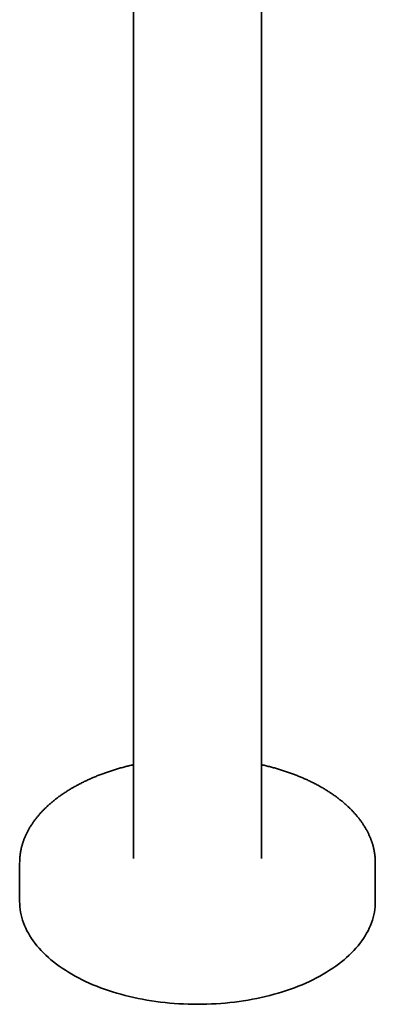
# Model space of a CAD drawing. Header units: millimetres. Extents: x 8 to 960, y 12 to 1994.
# Tile 1 of 24: x 768 to 903, y 125 to 498. Entities that reach past the tile are written whole.
import ezdxf

# ---------------------------------------------------------------- set-up
doc = ezdxf.new("R2010")
doc.units = ezdxf.units.MM

msp = doc.modelspace()

# ---------------------------------------------------------------- linework, layer by layer
at = {"color": 7, "linetype": 'Continuous', "lineweight": 35}
for p, q in [((811.53, 749.98), (811.53, 180.03)), ((860.03, 180.03), (860.03, 745.18)), ((768.28, 178.4), (768.28, 163.7)), ((903.28, 163.7), (903.28, 178.4))]:
    msp.add_line(p, q, dxfattribs=at)
at = {"color": 7, "linetype": 'Continuous', "lineweight": 35, "flags": 128}
for points in [[(768.29, 178.23), (768.28, 178.4), (768.29, 178.55)], [(903.28, 178.56), (903.28, 178.4), (903.28, 178.24)], [(883.51, 136.15), (882.25, 135.44), (880.95, 134.75), (879.62, 134.07), (878.26, 133.42), (876.88, 132.79), (875.46, 132.18), (874.02, 131.59), (872.55, 131.02), (871.05, 130.48), (869.53, 129.96), (867.99, 129.46), (866.43, 128.98), (864.84, 128.53), (863.24, 128.11), (861.62, 127.7), (859.97, 127.33), (858.32, 126.97), (856.64, 126.64), (854.96, 126.34), (853.26, 126.06), (851.54, 125.81), (849.82, 125.59), (848.09, 125.39), (846.34, 125.22), (844.6, 125.07), (842.84, 124.95), (841.08, 124.86), (839.32, 124.79), (837.55, 124.75), (835.78, 124.74), (834.02, 124.75), (832.25, 124.79), (830.49, 124.86), (828.73, 124.95), (826.97, 125.07), (825.23, 125.22), (823.48, 125.39), (821.75, 125.59), (820.03, 125.81), (818.31, 126.06), (816.61, 126.34), (814.93, 126.64), (813.25, 126.97), (811.59, 127.33), (809.95, 127.7), (808.33, 128.11), (806.73, 128.53), (805.14, 128.98), (803.58, 129.46), (802.03, 129.96), (800.52, 130.48), (799.02, 131.02), (797.55, 131.59), (796.11, 132.18), (794.69, 132.79), (793.31, 133.42), (791.95, 134.07), (790.62, 134.75), (789.32, 135.44), (788.06, 136.15), (786.82, 136.88), (785.62, 137.63), (784.46, 138.4), (783.33, 139.18), (782.23, 139.98), (781.18, 140.8), (780.16, 141.63), (779.17, 142.48), (778.23, 143.34), (777.33, 144.22), (776.46, 145.11), (775.64, 146.01), (774.86, 146.93), (774.12, 147.85), (773.42, 148.79), (772.77, 149.74), (772.16, 150.7), (771.59, 151.66), (771.06, 152.64), (770.58, 153.62), (770.15, 154.61), (769.76, 155.6), (769.42, 156.6), (769.12, 157.61), (768.86, 158.62), (768.65, 159.63), (768.49, 160.65), (768.38, 161.66), (768.31, 162.68), (768.28, 163.7)], [(903.28, 163.7), (903.26, 162.68), (903.19, 161.66), (903.08, 160.65), (902.92, 159.63), (902.71, 158.62), (902.45, 157.61), (902.15, 156.6), (901.81, 155.6), (901.42, 154.61), (900.98, 153.62), (900.51, 152.64), (899.98, 151.66), (899.41, 150.7), (898.8, 149.74), (898.15, 148.79), (897.45, 147.85), (896.71, 146.93), (895.93, 146.01), (895.1, 145.11), (894.24, 144.22), (893.34, 143.34), (892.4, 142.48), (891.41, 141.63), (890.39, 140.8), (889.34, 139.98), (888.24, 139.18), (887.11, 138.4), (885.95, 137.63), (884.75, 136.88), (883.51, 136.15)]]:
    msp.add_lwpolyline(points, dxfattribs=at)
at = {"color": 7, "linetype": 'Continuous', "lineweight": 35}
for points, knots in [([(811.53, 215.58), (811.34, 215.53), (810.88, 215.43), (810.16, 215.26), (809.36, 215.06), (808.57, 214.86), (807.78, 214.66), (807, 214.44), (806.22, 214.23), (805.44, 214), (804.67, 213.77), (803.91, 213.53), (803.15, 213.29), (802.4, 213.04), (801.65, 212.79), (800.9, 212.53), (800.17, 212.27), (799.44, 212), (798.71, 211.72), (797.99, 211.44), (797.28, 211.15), (796.57, 210.86), (795.87, 210.56), (795.17, 210.26), (794.48, 209.95), (793.8, 209.64), (793.13, 209.32), (792.46, 209), (791.8, 208.67), (791.14, 208.33), (790.5, 208), (789.86, 207.65), (789.24, 207.31), (788.78, 207.05), (788.52, 206.9), (788.47, 206.87)], [0, 0, 0, 0, 0.022297, 0.053572, 0.08485, 0.116131, 0.147414, 0.178701, 0.20999, 0.241282, 0.272577, 0.303875, 0.335176, 0.36648, 0.397787, 0.429098, 0.460411, 0.491728, 0.523049, 0.554372, 0.585699, 0.617029, 0.648362, 0.679699, 0.711038, 0.742381, 0.773726, 0.805075, 0.836426, 0.86778, 0.899137, 0.930496, 0.961857, 0.991566, 1, 1, 1, 1]), ([(903.28, 178.57), (903.28, 178.67), (903.28, 178.95), (903.27, 179.4), (903.24, 179.91), (903.2, 180.42), (903.15, 180.93), (903.09, 181.44), (903.02, 181.95), (902.94, 182.46), (902.85, 182.97), (902.74, 183.48), (902.63, 183.99), (902.5, 184.5), (902.36, 185.01), (902.22, 185.51), (902.06, 186.02), (901.89, 186.52), (901.71, 187.02), (901.52, 187.52), (901.31, 188.02), (901.1, 188.52), (900.88, 189.02), (900.64, 189.51), (900.4, 190), (900.14, 190.49), (899.87, 190.98), (899.59, 191.47), (899.31, 191.95), (899.01, 192.44), (898.7, 192.92), (898.38, 193.39), (898.05, 193.87), (897.7, 194.34), (897.35, 194.81), (896.99, 195.28), (896.62, 195.74), (896.24, 196.21), (895.85, 196.66), (895.44, 197.12), (895.03, 197.57), (894.61, 198.02), (894.18, 198.47), (893.74, 198.91), (893.29, 199.35), (892.83, 199.78), (892.36, 200.21), (891.88, 200.64), (891.39, 201.07), (890.89, 201.49), (890.38, 201.9), (889.87, 202.31), (889.34, 202.72), (888.81, 203.13), (888.27, 203.53), (887.72, 203.92), (887.16, 204.31), (886.59, 204.7), (886.02, 205.08), (885.43, 205.46), (884.84, 205.83), (884.24, 206.2), (883.63, 206.56), (883.02, 206.92), (882.39, 207.28), (881.76, 207.62), (881.12, 207.97), (880.48, 208.31), (879.82, 208.64), (879.16, 208.97), (878.49, 209.3), (877.82, 209.62), (877.14, 209.93), (876.45, 210.24), (875.76, 210.54), (875.06, 210.84), (874.35, 211.13), (873.64, 211.42), (872.92, 211.7), (872.19, 211.98), (871.46, 212.25), (870.72, 212.51), (869.98, 212.77), (869.23, 213.03), (868.48, 213.27), (867.72, 213.52), (866.95, 213.75), (866.19, 213.98), (865.41, 214.21), (864.63, 214.43), (863.85, 214.64), (863.06, 214.85), (862.27, 215.05), (861.47, 215.24), (860.73, 215.42), (860.25, 215.53), (860.03, 215.58)], [0, 0, 0, 0, 0.006434, 0.016901, 0.027368, 0.037836, 0.048307, 0.058781, 0.069258, 0.079741, 0.090228, 0.100722, 0.111223, 0.121731, 0.132247, 0.142771, 0.153304, 0.163847, 0.174399, 0.184962, 0.195534, 0.206117, 0.21671, 0.227314, 0.237928, 0.248552, 0.259187, 0.269832, 0.280487, 0.291152, 0.301827, 0.31251, 0.323203, 0.333904, 0.344613, 0.35533, 0.366055, 0.376786, 0.387525, 0.398269, 0.40902, 0.419776, 0.430537, 0.441302, 0.452072, 0.462847, 0.473624, 0.484405, 0.495189, 0.505976, 0.516765, 0.527556, 0.538349, 0.549144, 0.559939, 0.570736, 0.581534, 0.592333, 0.603132, 0.613931, 0.624731, 0.63553, 0.64633, 0.657129, 0.667928, 0.678726, 0.689524, 0.700321, 0.711118, 0.721914, 0.732709, 0.743503, 0.754296, 0.765088, 0.77588, 0.78667, 0.797459, 0.808248, 0.819035, 0.829821, 0.840606, 0.85139, 0.862173, 0.872955, 0.883736, 0.894516, 0.905295, 0.916072, 0.926849, 0.937625, 0.9484, 0.959173, 0.969946, 0.980718, 0.991489, 1, 1, 1, 1]), ([(788.47, 206.87), (788.36, 206.81), (788.05, 206.63), (787.53, 206.32), (786.93, 205.95), (786.33, 205.58), (785.75, 205.21), (785.17, 204.83), (784.6, 204.44), (784.04, 204.05), (783.48, 203.66), (782.94, 203.26), (782.4, 202.86), (781.87, 202.45), (781.35, 202.04), (780.84, 201.62), (780.34, 201.2), (779.85, 200.78), (779.37, 200.35), (778.89, 199.92), (778.43, 199.49), (777.98, 199.05), (777.53, 198.61), (777.1, 198.16), (776.67, 197.72), (776.25, 197.26), (775.85, 196.81), (775.45, 196.35), (775.07, 195.89), (774.69, 195.42), (774.33, 194.96), (773.97, 194.49), (773.63, 194.01), (773.29, 193.54), (772.97, 193.06), (772.65, 192.58), (772.35, 192.1), (772.06, 191.61), (771.78, 191.12), (771.51, 190.64), (771.25, 190.14), (771, 189.65), (770.76, 189.16), (770.53, 188.66), (770.31, 188.16), (770.11, 187.66), (769.91, 187.16), (769.73, 186.66), (769.56, 186.15), (769.39, 185.65), (769.24, 185.14), (769.1, 184.63), (768.97, 184.12), (768.86, 183.62), (768.75, 183.11), (768.65, 182.6), (768.57, 182.08), (768.49, 181.57), (768.43, 181.06), (768.38, 180.55), (768.34, 180.04), (768.31, 179.52), (768.29, 179.03), (768.29, 178.71), (768.29, 178.56)], [0, 0, 0, 0, 0.008695, 0.025167, 0.041641, 0.058115, 0.07459, 0.091065, 0.10754, 0.124014, 0.140488, 0.156961, 0.173432, 0.189902, 0.206371, 0.222837, 0.239301, 0.255761, 0.272219, 0.288672, 0.305121, 0.321565, 0.338004, 0.354438, 0.370864, 0.387284, 0.403696, 0.4201, 0.436496, 0.452882, 0.469257, 0.485623, 0.501977, 0.518319, 0.534649, 0.550966, 0.567269, 0.583558, 0.599833, 0.616093, 0.632338, 0.648567, 0.66478, 0.680977, 0.697158, 0.713323, 0.729472, 0.745604, 0.761721, 0.777822, 0.793909, 0.80998, 0.826038, 0.842082, 0.858113, 0.874133, 0.890142, 0.906141, 0.922131, 0.938113, 0.954089, 0.970059, 0.986026, 1, 1, 1, 1])]:
    msp.add_open_spline(points, degree=3, knots=knots, dxfattribs=at)

doc.saveas('drawing.dxf')
